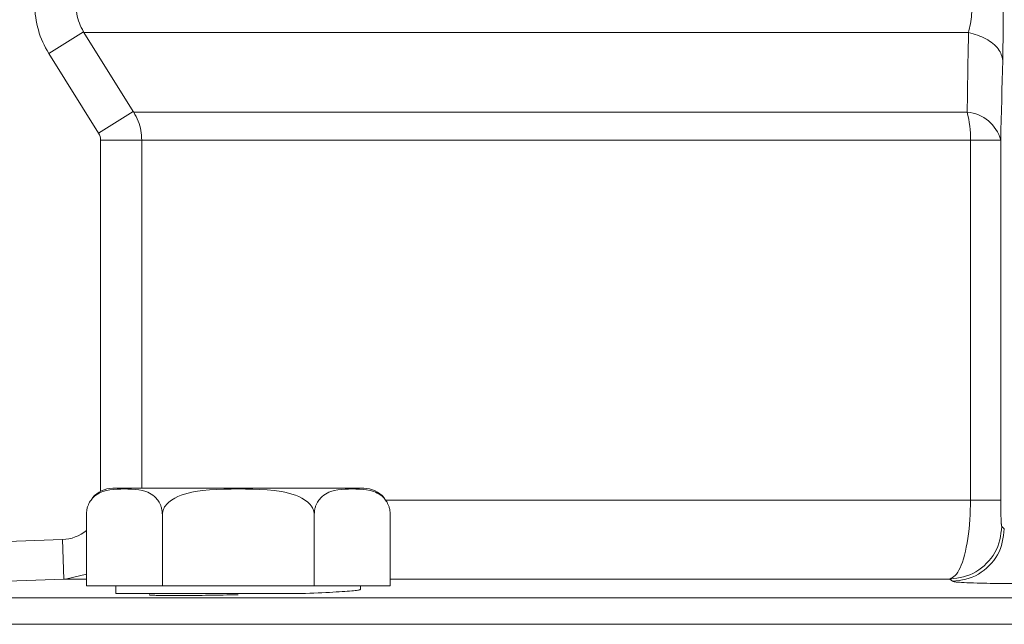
# Model space of a CAD drawing. Extents: x 193 to 943, y 26 to 526.
# Tile 39 of 207: x 356.735 to 357.67, y 92.725 to 93.299. Entities that reach past the tile are written whole.
import ezdxf

# ---------------------------------------------------------------- set-up
doc = ezdxf.new("R2010")
doc.units = 0
doc.layers.get('0').update_dxf_attribs({"lineweight": 25})
doc.layers.add('KG4_HLS_SYA', color=7, linetype='Continuous', lineweight=25)

# ---------------------------------------------------------------- blocks, each defined once
blk = doc.blocks.new('Spline-A069HX327N', base_point=(356.77658, 92.76777))
at = {"color": 0, "lineweight": -2}
for p, q in [((356.77658, 92.76777), (356.77671, 92.76777)), ((356.77671, 92.76777), (356.77685, 92.76778)), ((356.77685, 92.76778), (356.77699, 92.76778)), ((356.77699, 92.76778), (356.77712, 92.76779)), ((356.77712, 92.76779), (356.77726, 92.76779)), ((356.77726, 92.76779), (356.7774, 92.7678)), ((356.7774, 92.7678), (356.7775, 92.7678)), ((356.7775, 92.7678), (356.77761, 92.7678)), ((356.77761, 92.7678), (356.77772, 92.76781)), ((356.77772, 92.76781), (356.77783, 92.76781)), ((356.77783, 92.76781), (356.77793, 92.76782)), ((356.77793, 92.76782), (356.77804, 92.76782))]:
    blk.add_line(p, q, dxfattribs=at)
blk = doc.blocks.new('Spline-A069HX387N', base_point=(357.00198, 92.75396))
at = {"color": 0, "lineweight": -2}
for p, q in [((357.00198, 92.75396), (357.00608, 92.75413)), ((357.00608, 92.75413), (357.01014, 92.7543)), ((357.01014, 92.7543), (357.01415, 92.75447)), ((357.01415, 92.75447), (357.01805, 92.75464)), ((357.01805, 92.75464), (357.02184, 92.75481)), ((357.02184, 92.75481), (357.02546, 92.75499)), ((357.02546, 92.75499), (357.02891, 92.75516)), ((357.02891, 92.75516), (357.03217, 92.75533)), ((357.03217, 92.75533), (357.03525, 92.75551)), ((357.03525, 92.75551), (357.03815, 92.75568)), ((357.03815, 92.75568), (357.04088, 92.75585)), ((357.04088, 92.75585), (357.04344, 92.75603)), ((357.04344, 92.75603), (357.04584, 92.7562)), ((357.04584, 92.7562), (357.04805, 92.75637)), ((357.04805, 92.75637), (357.05006, 92.75653)), ((357.05006, 92.75653), (357.05186, 92.7567)), ((357.05186, 92.7567), (357.05342, 92.75686)), ((357.05342, 92.75686), (357.05473, 92.75701)), ((357.05473, 92.75701), (357.05578, 92.75716)), ((357.05578, 92.75716), (357.05661, 92.75731)), ((357.05661, 92.75731), (357.05726, 92.75745)), ((357.05726, 92.75745), (357.05777, 92.75759)), ((357.05777, 92.75759), (357.0582, 92.75773)), ((357.0582, 92.75773), (357.05858, 92.75787))]:
    blk.add_line(p, q, dxfattribs=at)
blk = doc.blocks.new('Spline-A069HX3A7N', base_point=(356.85757, 92.7521))
at = {"color": 0, "lineweight": -2}
for p, q in [((356.85757, 92.7528), (356.85756, 92.7528)), ((356.85756, 92.7528), (356.85756, 92.75279)), ((356.85756, 92.75279), (356.85757, 92.75278)), ((356.85758, 92.75282), (356.85757, 92.75281)), ((356.85757, 92.75281), (356.85757, 92.7528)), ((356.85757, 92.75278), (356.85757, 92.75277)), ((356.85757, 92.75277), (356.85758, 92.75276)), ((356.85759, 92.75283), (356.85758, 92.75282)), ((356.85758, 92.75276), (356.8576, 92.75275)), ((356.85761, 92.75284), (356.85759, 92.75283)), ((356.8576, 92.75275), (356.85762, 92.75274)), ((356.85766, 92.75287), (356.85761, 92.75284)), ((356.85762, 92.75274), (356.85765, 92.75273)), ((356.85765, 92.75273), (356.85767, 92.75272)), ((356.85773, 92.7529), (356.85766, 92.75287)), ((356.85767, 92.75272), (356.85771, 92.75271)), ((356.85771, 92.75271), (356.85774, 92.7527)), ((356.8578, 92.75292), (356.85773, 92.7529)), ((356.85774, 92.7527), (356.85779, 92.75269)), ((356.85779, 92.75269), (356.85783, 92.75268)), ((356.85788, 92.75295), (356.8578, 92.75292)), ((356.85783, 92.75268), (356.85788, 92.75267)), ((356.85788, 92.75267), (356.85793, 92.75266)), ((356.85793, 92.75266), (356.85799, 92.75266)), ((356.85799, 92.75266), (356.85805, 92.75265)), ((356.85805, 92.75265), (356.85812, 92.75264)), ((356.85812, 92.75264), (356.8583, 92.75261)), ((356.8583, 92.75261), (356.85852, 92.75259)), ((356.85852, 92.75259), (356.85875, 92.75257)), ((356.85875, 92.75257), (356.85959, 92.75251)), ((356.85959, 92.75251), (356.8606, 92.75245)), ((356.8606, 92.75245), (356.86173, 92.7524)), ((356.86173, 92.7524), (356.86297, 92.75235)), ((356.86297, 92.75235), (356.86432, 92.7523)), ((356.86432, 92.7523), (356.86577, 92.75226)), ((356.86577, 92.75226), (356.86735, 92.75223)), ((356.86735, 92.75223), (356.86904, 92.75219)), ((356.86904, 92.75219), (356.87087, 92.75217)), ((356.87087, 92.75217), (356.87282, 92.75214)), ((356.87282, 92.75214), (356.87491, 92.75212)), ((356.87491, 92.75212), (356.87712, 92.75211)), ((356.87712, 92.75211), (356.87944, 92.7521)), ((356.87944, 92.7521), (356.88187, 92.7521)), ((356.88187, 92.7521), (356.88441, 92.7521)), ((356.88441, 92.7521), (356.88704, 92.75211)), ((356.88704, 92.75211), (356.88977, 92.75212)), ((356.88977, 92.75212), (356.89259, 92.75214)), ((356.89259, 92.75214), (356.89549, 92.75216)), ((356.89549, 92.75216), (356.89847, 92.75218)), ((356.89847, 92.75218), (356.90152, 92.75222)), ((356.90152, 92.75222), (356.90465, 92.75225)), ((356.90465, 92.75225), (356.90784, 92.75229)), ((356.90784, 92.75229), (356.91109, 92.75233)), ((356.91109, 92.75233), (356.9144, 92.75238)), ((356.9144, 92.75238), (356.91776, 92.75244)), ((356.91776, 92.75244), (356.92115, 92.7525)), ((356.92115, 92.7525), (356.92458, 92.75256)), ((356.92458, 92.75256), (356.92805, 92.75263)), ((356.92805, 92.75263), (356.93153, 92.7527)), ((356.93153, 92.7527), (356.93504, 92.75278)), ((356.93504, 92.75278), (356.93856, 92.75285)), ((356.93856, 92.75285), (356.94208, 92.75293))]:
    blk.add_line(p, q, dxfattribs=at)
blk = doc.blocks.new('Spline-A069HX4M7N', base_point=(356.798, 92.82896))
at = {"color": 0, "lineweight": -2}
for p, q in [((356.80539, 92.84612), (356.80697, 92.8474)), ((356.80697, 92.8474), (356.80859, 92.84848)), ((356.80859, 92.84848), (356.81025, 92.84939)), ((356.81025, 92.84939), (356.81192, 92.85014)), ((356.81192, 92.85014), (356.81361, 92.85078)), ((356.81361, 92.85078), (356.817, 92.85179)), ((356.817, 92.85179), (356.82041, 92.85248)), ((356.82041, 92.85248), (356.82382, 92.85293)), ((356.82382, 92.85293), (356.82723, 92.85318)), ((356.82723, 92.85318), (356.83065, 92.85328)), ((356.83065, 92.85328), (356.83408, 92.85331)), ((356.83408, 92.85331), (356.8375, 92.85328)), ((356.8375, 92.85328), (356.84092, 92.85318)), ((356.84092, 92.85318), (356.84433, 92.85293)), ((356.84433, 92.85293), (356.84774, 92.85248)), ((356.84774, 92.85248), (356.85115, 92.85179)), ((356.85115, 92.85179), (356.85454, 92.85078)), ((356.85454, 92.85078), (356.85623, 92.85014)), ((356.85623, 92.85014), (356.8579, 92.84939)), ((356.8579, 92.84939), (356.85956, 92.84848)), ((356.85956, 92.84848), (356.86118, 92.8474)), ((356.86118, 92.8474), (356.86276, 92.84612)), ((356.79957, 92.83764), (356.79984, 92.83831)), ((356.79984, 92.83831), (356.80042, 92.83957)), ((356.80042, 92.83957), (356.80105, 92.84074)), ((356.80105, 92.84074), (356.80171, 92.84182)), ((356.80171, 92.84182), (356.8024, 92.84282)), ((356.8024, 92.84282), (356.80312, 92.84375)), ((356.80312, 92.84375), (356.80386, 92.8446)), ((356.80386, 92.8446), (356.80539, 92.84612)), ((356.86276, 92.84612), (356.86429, 92.8446)), ((356.86429, 92.8446), (356.86503, 92.84375)), ((356.86503, 92.84375), (356.86575, 92.84282)), ((356.86575, 92.84282), (356.86644, 92.84182)), ((356.86644, 92.84182), (356.8671, 92.84074)), ((356.8671, 92.84074), (356.86773, 92.83957)), ((356.86773, 92.83957), (356.86831, 92.83831)), ((356.86831, 92.83831), (356.86858, 92.83764)), ((356.79799, 92.82896), (356.79804, 92.82981)), ((356.79804, 92.82981), (356.7981, 92.83066)), ((356.7981, 92.83066), (356.79817, 92.83151)), ((356.79817, 92.83151), (356.79826, 92.83234)), ((356.79826, 92.83234), (356.79837, 92.83316)), ((356.79837, 92.83316), (356.7985, 92.83396)), ((356.7985, 92.83396), (356.79866, 92.83474)), ((356.79866, 92.83474), (356.79885, 92.8355)), ((356.79885, 92.8355), (356.79907, 92.83624)), ((356.79907, 92.83624), (356.79931, 92.83695)), ((356.79931, 92.83695), (356.79957, 92.83764)), ((356.86858, 92.83764), (356.86884, 92.83695)), ((356.86884, 92.83695), (356.86908, 92.83624)), ((356.86908, 92.83624), (356.8693, 92.8355)), ((356.8693, 92.8355), (356.86949, 92.83474)), ((356.86949, 92.83474), (356.86965, 92.83396)), ((356.86965, 92.83396), (356.86978, 92.83316)), ((356.86978, 92.83316), (356.86989, 92.83234)), ((356.86989, 92.83234), (356.86998, 92.83151)), ((356.86998, 92.83151), (356.87005, 92.83066)), ((356.87005, 92.83066), (356.87011, 92.82981)), ((356.87011, 92.82981), (356.87016, 92.82896))]:
    blk.add_line(p, q, dxfattribs=at)
blk = doc.blocks.new('Spline-A069HX4O7N', base_point=(357.0145, 92.82896))
at = {"color": 0, "lineweight": -2}
for p, q in [((357.0219, 92.84612), (357.02348, 92.8474)), ((357.02348, 92.8474), (357.0251, 92.84848)), ((357.0251, 92.84848), (357.02675, 92.84939)), ((357.02675, 92.84939), (357.02843, 92.85014)), ((357.02843, 92.85014), (357.03011, 92.85078)), ((357.03011, 92.85078), (357.03351, 92.85179)), ((357.03351, 92.85179), (357.03691, 92.85248)), ((357.03691, 92.85248), (357.04032, 92.85293)), ((357.04032, 92.85293), (357.04374, 92.85318)), ((357.04374, 92.85318), (357.04716, 92.85328)), ((357.04716, 92.85328), (357.05058, 92.85331)), ((357.05058, 92.85331), (357.054, 92.85328)), ((357.054, 92.85328), (357.05742, 92.85318)), ((357.05742, 92.85318), (357.06084, 92.85293)), ((357.06084, 92.85293), (357.06425, 92.85248)), ((357.06425, 92.85248), (357.06765, 92.85179)), ((357.06765, 92.85179), (357.07105, 92.85078)), ((357.07105, 92.85078), (357.07274, 92.85014)), ((357.07274, 92.85014), (357.07441, 92.84939)), ((357.07441, 92.84939), (357.07606, 92.84848)), ((357.07606, 92.84848), (357.07769, 92.8474)), ((357.07769, 92.8474), (357.07926, 92.84612)), ((357.01608, 92.83764), (357.01635, 92.83831)), ((357.01635, 92.83831), (357.01693, 92.83957)), ((357.01693, 92.83957), (357.01755, 92.84074)), ((357.01755, 92.84074), (357.01822, 92.84182)), ((357.01822, 92.84182), (357.01891, 92.84282)), ((357.01891, 92.84282), (357.01963, 92.84375)), ((357.01963, 92.84375), (357.02037, 92.8446)), ((357.02037, 92.8446), (357.0219, 92.84612)), ((357.07926, 92.84612), (357.08079, 92.8446)), ((357.08079, 92.8446), (357.08153, 92.84375)), ((357.08153, 92.84375), (357.08225, 92.84282)), ((357.08225, 92.84282), (357.08295, 92.84182)), ((357.08295, 92.84182), (357.08361, 92.84074)), ((357.08361, 92.84074), (357.08423, 92.83957)), ((357.08423, 92.83957), (357.08481, 92.83831)), ((357.08481, 92.83831), (357.08509, 92.83764)), ((357.0145, 92.82896), (357.01455, 92.82981)), ((357.01455, 92.82981), (357.01461, 92.83066)), ((357.01461, 92.83066), (357.01468, 92.83151)), ((357.01468, 92.83151), (357.01477, 92.83234)), ((357.01477, 92.83234), (357.01487, 92.83316)), ((357.01487, 92.83316), (357.015, 92.83396)), ((357.015, 92.83396), (357.01517, 92.83474)), ((357.01517, 92.83474), (357.01536, 92.8355)), ((357.01536, 92.8355), (357.01558, 92.83624)), ((357.01558, 92.83624), (357.01582, 92.83695)), ((357.01582, 92.83695), (357.01608, 92.83764)), ((357.08509, 92.83764), (357.08535, 92.83695)), ((357.08535, 92.83695), (357.08558, 92.83624)), ((357.08558, 92.83624), (357.0858, 92.8355)), ((357.0858, 92.8355), (357.08599, 92.83474)), ((357.08599, 92.83474), (357.08616, 92.83396)), ((357.08616, 92.83396), (357.08629, 92.83316)), ((357.08629, 92.83316), (357.0864, 92.83234)), ((357.0864, 92.83234), (357.08648, 92.83151)), ((357.08648, 92.83151), (357.08655, 92.83066)), ((357.08655, 92.83066), (357.08661, 92.82981)), ((357.08661, 92.82981), (357.08667, 92.82896))]:
    blk.add_line(p, q, dxfattribs=at)
blk = doc.blocks.new('Kreis-A069HX4Q7N', base_point=(356.8038, 92.84499))
at = {"color": 0, "lineweight": -2}
blk.add_ellipse((356.82299, 92.82896), major_axis=(0, 0.025), ratio=1, start_param=0, end_param=0.874314, dxfattribs=at)
blk = doc.blocks.new('Spline-A069HX4S7N', base_point=(356.87015, 92.82896))
at = {"color": 0, "lineweight": -2}
for p, q in [((356.88496, 92.84612), (356.88812, 92.8474)), ((356.88812, 92.8474), (356.89136, 92.84848)), ((356.89136, 92.84848), (356.89467, 92.84939)), ((356.89467, 92.84939), (356.89802, 92.85014)), ((356.89802, 92.85014), (356.90139, 92.85078)), ((356.90139, 92.85078), (356.90818, 92.85179)), ((356.90818, 92.85179), (356.91499, 92.85248)), ((356.91499, 92.85248), (356.92181, 92.85293)), ((356.92181, 92.85293), (356.92865, 92.85318)), ((356.92865, 92.85318), (356.93549, 92.85328)), ((356.93549, 92.85328), (356.94233, 92.85331)), ((356.94233, 92.85331), (356.94917, 92.85328)), ((356.94917, 92.85328), (356.95601, 92.85318)), ((356.95601, 92.85318), (356.96284, 92.85293)), ((356.96284, 92.85293), (356.96966, 92.85248)), ((356.96966, 92.85248), (356.97647, 92.85179)), ((356.97647, 92.85179), (356.98326, 92.85078)), ((356.98326, 92.85078), (356.98664, 92.85014)), ((356.98664, 92.85014), (356.98999, 92.84939)), ((356.98999, 92.84939), (356.99329, 92.84848)), ((356.99329, 92.84848), (356.99654, 92.8474)), ((356.99654, 92.8474), (356.9997, 92.84612)), ((356.87332, 92.83764), (356.87386, 92.83831)), ((356.87386, 92.83831), (356.87503, 92.83957)), ((356.87503, 92.83957), (356.87628, 92.84074)), ((356.87628, 92.84074), (356.8776, 92.84182)), ((356.8776, 92.84182), (356.87899, 92.84282)), ((356.87899, 92.84282), (356.88042, 92.84375)), ((356.88042, 92.84375), (356.8819, 92.8446)), ((356.8819, 92.8446), (356.88496, 92.84612)), ((356.9997, 92.84612), (357.00275, 92.8446)), ((357.00275, 92.8446), (357.00423, 92.84375)), ((357.00423, 92.84375), (357.00567, 92.84282)), ((357.00567, 92.84282), (357.00706, 92.84182)), ((357.00706, 92.84182), (357.00838, 92.84074)), ((357.00838, 92.84074), (357.00963, 92.83957)), ((357.00963, 92.83957), (357.01079, 92.83831)), ((357.01079, 92.83831), (357.01134, 92.83764)), ((356.87016, 92.82896), (356.87027, 92.82981)), ((356.87027, 92.82981), (356.87039, 92.83066)), ((356.87039, 92.83066), (356.87053, 92.83151)), ((356.87053, 92.83151), (356.8707, 92.83234)), ((356.8707, 92.83234), (356.87091, 92.83316)), ((356.87091, 92.83316), (356.87118, 92.83396)), ((356.87118, 92.83396), (356.8715, 92.83474)), ((356.8715, 92.83474), (356.87189, 92.8355)), ((356.87189, 92.8355), (356.87232, 92.83624)), ((356.87232, 92.83624), (356.8728, 92.83695)), ((356.8728, 92.83695), (356.87332, 92.83764)), ((357.01134, 92.83764), (357.01186, 92.83695)), ((357.01186, 92.83695), (357.01233, 92.83624)), ((357.01233, 92.83624), (357.01277, 92.8355)), ((357.01277, 92.8355), (357.01315, 92.83474)), ((357.01315, 92.83474), (357.01348, 92.83396)), ((357.01348, 92.83396), (357.01375, 92.83316)), ((357.01375, 92.83316), (357.01396, 92.83234)), ((357.01396, 92.83234), (357.01413, 92.83151)), ((357.01413, 92.83151), (357.01427, 92.83066)), ((357.01427, 92.83066), (357.01439, 92.82981)), ((357.01439, 92.82981), (357.0145, 92.82896))]:
    blk.add_line(p, q, dxfattribs=at)
blk = doc.blocks.new('Kreis-A069HX4U7N', base_point=(357.06168, 92.84499))
at = {"color": 0, "lineweight": -2}
blk.add_ellipse((357.06167, 92.82896), major_axis=(0.01918, 0.01604), ratio=1, start_param=0, end_param=0.874314, dxfattribs=at)
blk = doc.blocks.new('Spline-A069HX527N', base_point=(356.78806, 93.28754))
at = {"color": 0, "lineweight": -2}
for p, q in [((356.78806, 93.31332), (356.78821, 93.31108)), ((356.78821, 93.31108), (356.78839, 93.30884)), ((356.78839, 93.30884), (356.78862, 93.30662)), ((356.78862, 93.30662), (356.78892, 93.30442)), ((356.78892, 93.30442), (356.78932, 93.30225)), ((356.78932, 93.30225), (356.78983, 93.30011)), ((356.78983, 93.30011), (356.7905, 93.29795)), ((356.7905, 93.29795), (356.79129, 93.29582)), ((356.79129, 93.29582), (356.79218, 93.29373)), ((356.79218, 93.29373), (356.79315, 93.29165)), ((356.79315, 93.29165), (356.79416, 93.28959)), ((356.79416, 93.28959), (356.7952, 93.28754))]:
    blk.add_line(p, q, dxfattribs=at)
blk = doc.blocks.new('Spline-A069HX547N', base_point=(356.7952, 93.28682))
at = {"color": 0, "lineweight": -2}
for p, q in [((356.7952, 93.28754), (356.79524, 93.28747)), ((356.79524, 93.28747), (356.79528, 93.2874)), ((356.79528, 93.2874), (356.79532, 93.28733)), ((356.79532, 93.28733), (356.79536, 93.28727)), ((356.79536, 93.28727), (356.7954, 93.2872)), ((356.7954, 93.2872), (356.79545, 93.28713)), ((356.79545, 93.28713), (356.79548, 93.28708)), ((356.79548, 93.28708), (356.79551, 93.28703)), ((356.79551, 93.28703), (356.79554, 93.28698)), ((356.79554, 93.28698), (356.79558, 93.28692)), ((356.79558, 93.28692), (356.79561, 93.28687)), ((356.79561, 93.28687), (356.79564, 93.28682))]:
    blk.add_line(p, q, dxfattribs=at)
blk = doc.blocks.new('Spline-A069HX587N', base_point=(356.84253, 93.21111))
at = {"color": 0, "lineweight": -2}
for p, q in [((356.84258, 93.2118), (356.84254, 93.21185)), ((356.84261, 93.21175), (356.84258, 93.2118)), ((356.84264, 93.21169), (356.84261, 93.21175)), ((356.84268, 93.21164), (356.84264, 93.21169)), ((356.84271, 93.21158), (356.84268, 93.21164)), ((356.84275, 93.21153), (356.84271, 93.21158)), ((356.84279, 93.21146), (356.84275, 93.21153)), ((356.84283, 93.21139), (356.84279, 93.21146)), ((356.84287, 93.21132), (356.84283, 93.21139)), ((356.84292, 93.21125), (356.84287, 93.21132)), ((356.84296, 93.21119), (356.84292, 93.21125)), ((356.843, 93.21112), (356.84296, 93.21119))]:
    blk.add_line(p, q, dxfattribs=at)
blk = doc.blocks.new('Spline-A069HX5E7N', base_point=(356.84302, 93.18462))
at = {"color": 0, "lineweight": -2}
for p, q in [((356.84412, 93.20901), (356.843, 93.21112)), ((356.84521, 93.20689), (356.84412, 93.20901)), ((356.84624, 93.20476), (356.84521, 93.20689)), ((356.84719, 93.2026), (356.84624, 93.20476)), ((356.84804, 93.20041), (356.84719, 93.2026)), ((356.84875, 93.19819), (356.84804, 93.20041)), ((356.84929, 93.19599), (356.84875, 93.19819)), ((356.84971, 93.19376), (356.84929, 93.19599)), ((356.85003, 93.1915), (356.84971, 93.19376)), ((356.85027, 93.18922), (356.85003, 93.1915)), ((356.85047, 93.18692), (356.85027, 93.18922)), ((356.85063, 93.18462), (356.85047, 93.18692))]:
    blk.add_line(p, q, dxfattribs=at)
blk = doc.blocks.new('Kreis-A069HX7K7N', base_point=(356.80957, 93.18462))
at = {"color": 0, "lineweight": -2}
blk.add_ellipse((356.79896, 93.18462), major_axis=(0.0125, 0), ratio=1, start_param=0, end_param=0.558505, dxfattribs=at)
blk = doc.blocks.new('Kreis-A069HX7Q7N', base_point=(356.77527, 92.8053))
at = {"color": 0, "lineweight": -2}
blk.add_ellipse((356.77396, 92.84277), major_axis=(0.00131, -0.03748), ratio=1, start_param=0, end_param=0.660684, dxfattribs=at)
blk = doc.blocks.new('Kreis-A069HX7U7N', base_point=(356.74896, 93.26694))
at = {"color": 0, "lineweight": -2}
blk.add_ellipse((356.83646, 93.31332), major_axis=(-0.0875, 0), ratio=1, start_param=0, end_param=0.558505, dxfattribs=at)
blk = doc.blocks.new('Spline-A069I0DK7N', base_point=(357.62085, 92.76351))
at = {"color": 0, "lineweight": -2}
for p, q in [((357.62084, 92.76563), (357.62157, 92.76546)), ((357.62157, 92.76546), (357.62237, 92.7653)), ((357.62237, 92.7653), (357.6233, 92.76513)), ((357.6233, 92.76513), (357.62441, 92.76497)), ((357.62441, 92.76497), (357.62578, 92.76482)), ((357.62578, 92.76482), (357.62745, 92.76467)), ((357.62745, 92.76467), (357.62949, 92.76453)), ((357.62949, 92.76453), (357.63188, 92.7644)), ((357.63188, 92.7644), (357.63459, 92.76428)), ((357.63459, 92.76428), (357.63759, 92.76416)), ((357.63759, 92.76416), (357.64085, 92.76406)), ((357.64085, 92.76406), (357.64435, 92.76396)), ((357.64435, 92.76396), (357.64726, 92.76389)), ((357.64726, 92.76389), (357.65029, 92.76382)), ((357.65029, 92.76382), (357.65345, 92.76376)), ((357.65345, 92.76376), (357.65675, 92.76371)), ((357.65675, 92.76371), (357.66018, 92.76366)), ((357.66018, 92.76366), (357.66374, 92.76362)), ((357.66374, 92.76362), (357.66743, 92.76359)), ((357.66743, 92.76359), (357.67123, 92.76357)), ((357.67123, 92.76357), (357.67513, 92.76355)), ((357.67513, 92.76355), (357.67909, 92.76353)), ((357.67909, 92.76353), (357.68309, 92.76352)), ((357.68309, 92.76352), (357.68712, 92.76351))]:
    blk.add_line(p, q, dxfattribs=at)
blk = doc.blocks.new('Spline-A069I0HW7N', base_point=(357.66858, 93.26032))
at = {"color": 0, "lineweight": -2}
for p, q in [((357.66915, 93.30499), (357.66916, 93.30915)), ((357.66916, 93.30915), (357.66917, 93.31332)), ((357.66909, 93.29274), (357.66911, 93.29678)), ((357.66911, 93.29678), (357.66913, 93.30086)), ((357.66913, 93.30086), (357.66915, 93.30499)), ((357.669, 93.28383), (357.66905, 93.28877)), ((357.66905, 93.28877), (357.66909, 93.29274)), ((357.66885, 93.27426), (357.66893, 93.279)), ((357.66893, 93.279), (357.669, 93.28383)), ((357.66867, 93.26494), (357.66876, 93.26958)), ((357.66876, 93.26958), (357.66885, 93.27426)), ((357.66858, 93.26032), (357.66867, 93.26494))]:
    blk.add_line(p, q, dxfattribs=at)
blk = doc.blocks.new('Polylinie-A069I0HY7N', base_point=(357.66672, 93.18462))
at = {"color": 0, "lineweight": -2}
for p, q in [((357.66835, 93.25085), (357.66858, 93.26032)), ((357.66812, 93.24138), (357.66835, 93.25085)), ((357.66789, 93.23191), (357.66812, 93.24138)), ((357.66766, 93.22245), (357.66789, 93.23191)), ((357.66743, 93.21299), (357.66766, 93.22245)), ((357.66719, 93.20353), (357.66743, 93.21299)), ((357.66696, 93.19407), (357.66719, 93.20353)), ((357.66673, 93.18462), (357.66696, 93.19407))]:
    blk.add_line(p, q, dxfattribs=at)
blk = doc.blocks.new('Spline-A069I0I07N', base_point=(357.66672, 92.81779))
at = {"color": 0, "lineweight": -2}
for p, q in [((357.66673, 92.84277), (357.66674, 92.84088)), ((357.66674, 92.84088), (357.66675, 92.83899)), ((357.66675, 92.83899), (357.66677, 92.83713)), ((357.66677, 92.83713), (357.66678, 92.83532)), ((357.66678, 92.83532), (357.6668, 92.83355)), ((357.6668, 92.83355), (357.66683, 92.83185)), ((357.66683, 92.83185), (357.66686, 92.83022)), ((357.66686, 92.83022), (357.6669, 92.82868)), ((357.6669, 92.82868), (357.66694, 92.82722)), ((357.66694, 92.82722), (357.66699, 92.82585)), ((357.66699, 92.82585), (357.66704, 92.82458)), ((357.66704, 92.82458), (357.66709, 92.8234)), ((357.66709, 92.8234), (357.66714, 92.82254)), ((357.66714, 92.82254), (357.66718, 92.82175)), ((357.66718, 92.82175), (357.66723, 92.82103)), ((357.66723, 92.82103), (357.66727, 92.82038)), ((357.66727, 92.82038), (357.66732, 92.81982)), ((357.66732, 92.81982), (357.66737, 92.81934)), ((357.66737, 92.81934), (357.66742, 92.81895)), ((357.66742, 92.81895), (357.66747, 92.81863)), ((357.66747, 92.81863), (357.66752, 92.81837)), ((357.66752, 92.81837), (357.66757, 92.81815)), ((357.66757, 92.81815), (357.66762, 92.81796)), ((357.66762, 92.81796), (357.66768, 92.81779))]:
    blk.add_line(p, q, dxfattribs=at)
blk = doc.blocks.new('Spline-A069I0J07N', base_point=(357.62085, 92.76563))
at = {"color": 0, "lineweight": -2}
for p, q in [((357.66973, 92.81236), (357.66931, 92.80914)), ((357.67011, 92.8156), (357.66973, 92.81236)), ((357.66817, 92.80278), (357.66737, 92.79968)), ((357.6688, 92.80594), (357.66817, 92.80278)), ((357.66931, 92.80914), (357.6688, 92.80594)), ((357.6651, 92.79371), (357.66361, 92.79085)), ((357.66636, 92.79665), (357.6651, 92.79371)), ((357.66737, 92.79968), (357.66636, 92.79665)), ((357.65793, 92.78293), (357.6557, 92.78053)), ((357.66, 92.78546), (357.65793, 92.78293)), ((357.6619, 92.7881), (357.66, 92.78546)), ((357.66361, 92.79085), (357.6619, 92.7881)), ((357.64549, 92.77248), (357.64266, 92.77095)), ((357.64822, 92.77422), (357.64549, 92.77248)), ((357.65084, 92.77616), (357.64822, 92.77422)), ((357.65333, 92.77827), (357.65084, 92.77616)), ((357.6557, 92.78053), (357.65333, 92.77827)), ((357.62407, 92.76606), (357.62084, 92.76563)), ((357.62729, 92.76652), (357.62407, 92.76606)), ((357.63048, 92.76707), (357.62729, 92.76652)), ((357.63363, 92.76775), (357.63048, 92.76707)), ((357.63672, 92.7686), (357.63363, 92.76775)), ((357.63973, 92.76965), (357.63672, 92.7686)), ((357.64266, 92.77095), (357.63973, 92.76965))]:
    blk.add_line(p, q, dxfattribs=at)
blk = doc.blocks.new('Spline-A069I0L07N', base_point=(357.61844, 92.76782))
at = {"color": 0, "lineweight": -2}
for p, q in [((357.66688, 92.81132), (357.66637, 92.80813)), ((357.6673, 92.81455), (357.66688, 92.81132)), ((357.66768, 92.81779), (357.6673, 92.81455)), ((357.66494, 92.80187), (357.66393, 92.79885)), ((357.66574, 92.80497), (357.66494, 92.80187)), ((357.66637, 92.80813), (357.66574, 92.80497)), ((357.66118, 92.79305), (357.65948, 92.7903)), ((357.66267, 92.7959), (357.66118, 92.79305)), ((357.66393, 92.79885), (357.66267, 92.7959)), ((357.65328, 92.78273), (357.65091, 92.78047)), ((357.65551, 92.78513), (357.65328, 92.78273)), ((357.65758, 92.78765), (357.65551, 92.78513)), ((357.65948, 92.7903), (357.65758, 92.78765)), ((357.64025, 92.77314), (357.63732, 92.77185)), ((357.64308, 92.77467), (357.64025, 92.77314)), ((357.6458, 92.77642), (357.64308, 92.77467)), ((357.64842, 92.77836), (357.6458, 92.77642)), ((357.65091, 92.78047), (357.64842, 92.77836)), ((357.62167, 92.76825), (357.61844, 92.76782)), ((357.62489, 92.76871), (357.62167, 92.76825)), ((357.62808, 92.76926), (357.62489, 92.76871)), ((357.63122, 92.76994), (357.62808, 92.76926)), ((357.63431, 92.77079), (357.63122, 92.76994)), ((357.63732, 92.77185), (357.63431, 92.77079))]:
    blk.add_line(p, q, dxfattribs=at)
blk = doc.blocks.new('Spline-A069I0LE7N', base_point=(357.63605, 93.26032))
at = {"color": 0, "lineweight": -2}
for p, q in [((357.63604, 93.28682), (357.63824, 93.28619)), ((357.63824, 93.28619), (357.64041, 93.28555)), ((357.64041, 93.28555), (357.64256, 93.28489)), ((357.64256, 93.28489), (357.64467, 93.28419)), ((357.64467, 93.28419), (357.64672, 93.28345)), ((357.64672, 93.28345), (357.64871, 93.28265)), ((357.64871, 93.28265), (357.65069, 93.28174)), ((357.65069, 93.28174), (357.65259, 93.28076)), ((357.65259, 93.28076), (357.65439, 93.27972)), ((357.65439, 93.27972), (357.6561, 93.27863)), ((357.6561, 93.27863), (357.65772, 93.27749)), ((357.65772, 93.27749), (357.65925, 93.2763)), ((357.65925, 93.2763), (357.66068, 93.27508)), ((357.66068, 93.27508), (357.66201, 93.27382)), ((357.66201, 93.27382), (357.66323, 93.27253)), ((357.66323, 93.27253), (357.66432, 93.27121)), ((357.66432, 93.27121), (357.66528, 93.26986)), ((357.66528, 93.26986), (357.66609, 93.26849)), ((357.66609, 93.26849), (357.66672, 93.26716)), ((357.66672, 93.26716), (357.66724, 93.26582)), ((357.66724, 93.26582), (357.66766, 93.26445)), ((357.66766, 93.26445), (357.668, 93.26308)), ((357.668, 93.26308), (357.6683, 93.26171)), ((357.6683, 93.26171), (357.66858, 93.26032))]:
    blk.add_line(p, q, dxfattribs=at)
blk = doc.blocks.new('Spline-A069I0LI7N', base_point=(357.63605, 93.28682))
at = {"color": 0, "lineweight": -2}
for p, q in [((357.63909, 93.30397), (357.63923, 93.30626)), ((357.63923, 93.30626), (357.63935, 93.30859)), ((357.63935, 93.30859), (357.63944, 93.31095)), ((357.63944, 93.31095), (357.63953, 93.31332)), ((357.63794, 93.29511), (357.63833, 93.29729)), ((357.63833, 93.29729), (357.63865, 93.29954)), ((357.63865, 93.29954), (357.6389, 93.30172)), ((357.6389, 93.30172), (357.63909, 93.30397)), ((357.63604, 93.28682), (357.63655, 93.28886)), ((357.63655, 93.28886), (357.63704, 93.29091)), ((357.63704, 93.29091), (357.63751, 93.29299)), ((357.63751, 93.29299), (357.63794, 93.29511))]:
    blk.add_line(p, q, dxfattribs=at)
blk = doc.blocks.new('Kreis-A069I0LU7N', base_point=(357.63483, 93.18462))
at = {"color": 0, "lineweight": -2}
blk.add_ellipse((357.63187, 93.1751), major_axis=(0.03486, 0.00953), ratio=1, start_param=0, end_param=1.222027, dxfattribs=at)
blk = doc.blocks.new('Spline-A069I0LW7N', base_point=(357.63483, 93.21111))
at = {"color": 0, "lineweight": -2}
for p, q in [((357.63604, 93.28682), (357.63593, 93.27975)), ((357.63593, 93.27975), (357.63582, 93.27268)), ((357.63582, 93.27268), (357.6357, 93.26561)), ((357.6357, 93.26561), (357.63559, 93.25854)), ((357.63547, 93.25147), (357.63536, 93.2444)), ((357.63559, 93.25854), (357.63547, 93.25147)), ((357.63536, 93.2444), (357.63527, 93.23885)), ((357.63518, 93.2333), (357.63509, 93.22776)), ((357.63527, 93.23885), (357.63518, 93.2333)), ((357.63501, 93.22221), (357.63492, 93.21666)), ((357.63509, 93.22776), (357.63501, 93.22221)), ((357.63492, 93.21666), (357.63483, 93.21112))]:
    blk.add_line(p, q, dxfattribs=at)
blk = doc.blocks.new('Spline-A069I0MC7N', base_point=(357.61844, 92.76782))
at = {"color": 0, "lineweight": -2}
for p, q in [((357.63792, 92.83809), (357.63777, 92.83342)), ((357.63807, 92.84277), (357.63792, 92.83809)), ((357.63758, 92.82879), (357.63734, 92.82421)), ((357.63777, 92.83342), (357.63758, 92.82879)), ((357.63703, 92.81972), (357.63664, 92.81532)), ((357.63734, 92.82421), (357.63703, 92.81972)), ((357.63613, 92.81078), (357.63552, 92.80638)), ((357.63664, 92.81532), (357.63613, 92.81078)), ((357.63481, 92.80214), (357.63402, 92.79807)), ((357.63552, 92.80638), (357.63481, 92.80214)), ((357.63316, 92.79418), (357.63223, 92.79049)), ((357.63402, 92.79807), (357.63316, 92.79418)), ((357.63028, 92.78397), (357.62924, 92.78107)), ((357.63128, 92.78712), (357.63028, 92.78397)), ((357.63223, 92.79049), (357.63128, 92.78712)), ((357.62468, 92.77257), (357.62346, 92.77125)), ((357.62587, 92.77419), (357.62468, 92.77257)), ((357.62703, 92.77615), (357.62587, 92.77419)), ((357.62815, 92.77846), (357.62703, 92.77615)), ((357.62924, 92.78107), (357.62815, 92.77846)), ((357.61971, 92.76853), (357.61844, 92.76782)), ((357.62097, 92.76929), (357.61971, 92.76853)), ((357.62222, 92.77018), (357.62097, 92.76929)), ((357.62346, 92.77125), (357.62222, 92.77018))]:
    blk.add_line(p, q, dxfattribs=at)
blk = doc.blocks.new('Polylinie-A069I0N07N', base_point=(357.63806, 93.18462))
at = {"color": 0, "lineweight": -2}
for p, q in [((357.64271, 93.18462), (357.63807, 93.18462)), ((357.64707, 93.18462), (357.64271, 93.18462)), ((357.65109, 93.18462), (357.64707, 93.18462)), ((357.65473, 93.18462), (357.65109, 93.18462)), ((357.65794, 93.18462), (357.65473, 93.18462)), ((357.6607, 93.18462), (357.65794, 93.18462)), ((357.66297, 93.18462), (357.6607, 93.18462)), ((357.66472, 93.18462), (357.66297, 93.18462))]:
    blk.add_line(p, q, dxfattribs=at)
blk = doc.blocks.new('Kreis-A069I0N47N', base_point=(357.63483, 93.18462))
at = {"color": 0, "lineweight": -2}
blk.add_ellipse((357.5335, 93.18529), major_axis=(0.10457, -0.00067), ratio=1, start_param=0, end_param=0.255967, dxfattribs=at)

msp = doc.modelspace()

# ---------------------------------------------------------------- linework, layer by layer
at = {"layer": 'KG4_HLS_SYA', "color": 8, "linetype": 'Continuous', "lineweight": 9, "ltscale": 0.13, "true_color": 0x808080}
for p, q in [((356.76226, 93.26695), (356.7952, 93.28754)), ((356.84254, 93.21185), (356.79564, 93.28682)), ((357.63604, 93.28682), (356.79564, 93.28682)), ((356.80956, 93.19124), (356.76226, 93.26695)), ((356.84254, 93.21185), (356.80956, 93.19124)), ((356.843, 93.21112), (357.63483, 93.21112)), ((356.81146, 92.85114), (356.81146, 93.18462)), ((356.85063, 93.18462), (356.81146, 93.18462)), ((356.85063, 92.85396), (356.85063, 93.18462)), ((357.63807, 93.18462), (356.85063, 93.18462)), ((357.63807, 92.84277), (357.63807, 93.18462)), ((357.66472, 93.18462), (357.66673, 93.18462)), ((357.66673, 93.18462), (357.66673, 92.84277)), ((357.06167, 92.85396), (356.82299, 92.85396)), ((357.0825, 92.84277), (357.63807, 92.84277)), ((357.63807, 92.84277), (357.66673, 92.84277)), ((356.79799, 92.82896), (356.79799, 92.76146)), ((356.87016, 92.82896), (356.87016, 92.76146)), ((357.0145, 92.82896), (357.0145, 92.76146)), ((357.08667, 92.82896), (357.08667, 92.76146)), ((357.67011, 92.8156), (357.66768, 92.81779)), ((356.25928, 92.78728), (356.77527, 92.8053)), ((356.77527, 92.8053), (356.77658, 92.76777)), ((356.79799, 92.77241), (356.77804, 92.76782)), ((356.26166, 92.7498), (356.77658, 92.76777)), ((356.79799, 92.76782), (356.77804, 92.76782)), ((357.61844, 92.76782), (357.08667, 92.76782)), ((357.61844, 92.76782), (357.62084, 92.76563)), ((356.79799, 92.76146), (356.87016, 92.76146)), ((356.82608, 92.75396), (356.82608, 92.76146)), ((356.82608, 92.75396), (357.00198, 92.75396)), ((357.0145, 92.76146), (356.87016, 92.76146)), ((357.0145, 92.76146), (357.08667, 92.76146)), ((357.05858, 92.75787), (357.05858, 92.76146)), ((360.18625, 92.7498), (356.26166, 92.7498)), ((358.22396, 92.72482), (356.23759, 92.72482))]:
    msp.add_line(p, q, dxfattribs=at)

# ---------------------------------------------------------------- block references
for name, p in [('Kreis-A069HX7U7N', (356.74896, 93.26694)), ('Spline-A069HX527N', (356.78806, 93.28754)), ('Spline-A069I0LI7N', (357.63605, 93.28682)), ('Spline-A069I0HW7N', (357.66858, 93.26032)), ('Spline-A069HX547N', (356.7952, 93.28682)), ('Spline-A069I0LW7N', (357.63483, 93.21111)), ('Spline-A069I0LE7N', (357.63605, 93.26032)), ('Polylinie-A069I0HY7N', (357.66672, 93.18462)), ('Spline-A069HX587N', (356.84253, 93.21111)), ('Spline-A069HX5E7N', (356.84302, 93.18462)), ('Kreis-A069I0LU7N', (357.63483, 93.18462)), ('Kreis-A069I0N47N', (357.63483, 93.18462)), ('Kreis-A069HX7K7N', (356.80957, 93.18462)), ('Polylinie-A069I0N07N', (357.63806, 93.18462)), ('Spline-A069HX4M7N', (356.798, 92.82896)), ('Kreis-A069HX4Q7N', (356.8038, 92.84499)), ('Spline-A069HX4S7N', (356.87015, 92.82896)), ('Spline-A069HX4O7N', (357.0145, 92.82896)), ('Kreis-A069HX4U7N', (357.06168, 92.84499)), ('Spline-A069I0MC7N', (357.61844, 92.76782)), ('Spline-A069I0I07N', (357.66672, 92.81779)), ('Kreis-A069HX7Q7N', (356.77527, 92.8053)), ('Spline-A069I0L07N', (357.61844, 92.76782)), ('Spline-A069I0J07N', (357.62085, 92.76563)), ('Spline-A069HX327N', (356.77658, 92.76777)), ('Spline-A069I0DK7N', (357.62085, 92.76351)), ('Spline-A069HX387N', (357.00198, 92.75396)), ('Spline-A069HX3A7N', (356.85757, 92.7521))]:
    msp.add_blockref(name, p, dxfattribs=at)

doc.saveas('drawing.dxf')
